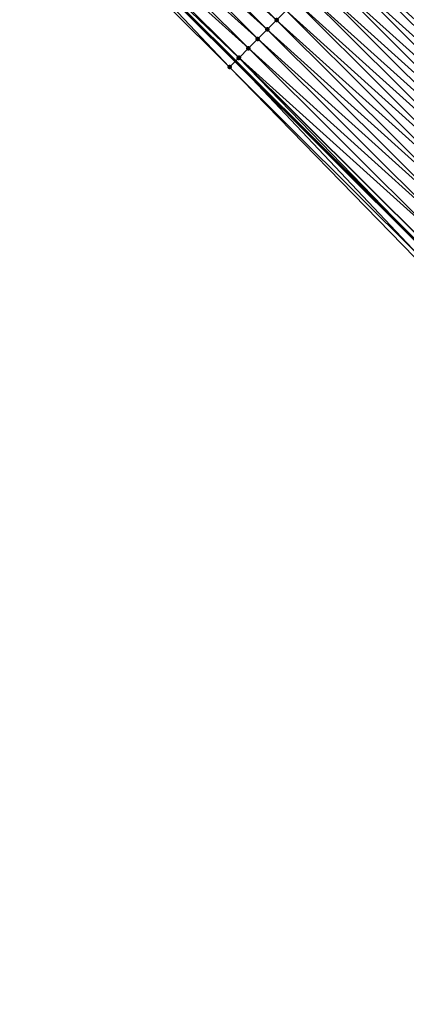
# Model space of a CAD drawing. Header units: feet. Extents: x 2017424 to 2024169, y 808042 to 818730.
# Tile 225 of 256: x 2019750 to 2019779, y 816579 to 816653. Entities that reach past the tile are written whole.
import ezdxf

# ---------------------------------------------------------------- set-up
doc = ezdxf.new("R2010")
doc.units = ezdxf.units.FT
doc.header["$MEASUREMENT"] = 0
for name, color, linetype, lineweight in [('EP_Travel Lane', 172, 'Continuous', 53), ('NB-Road Shots', 141, 'Continuous', 100), ('NB-Road X-Section', 40, 'Continuous', 13)]:
    doc.layers.add(name, color=color, linetype=linetype, lineweight=lineweight)
doc.layers.add('I-77-MM15-17_NB-Surface-BORDER', color=7, linetype='Continuous')
doc.layers.add('I-77-MM15-17_NB-Surface-TIN', color=7, linetype='Continuous')

msp = doc.modelspace()

# ---------------------------------------------------------------- linework, layer by layer
at = {"layer": 'EP_Travel Lane'}
msp.add_polyline3d([(2019667.541945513, 816748.3180010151, 255.877083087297), (2019681.687879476, 816734.179007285, 255.7842811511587), (2019695.851016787, 816720.057975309, 255.7113205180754), (2019710.014271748, 816705.9368260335, 255.6638098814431), (2019724.17742701, 816691.8157761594, 255.5947195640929), (2019738.340420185, 816677.6948878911, 255.4906079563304), (2019752.503323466, 816663.5740892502, 255.3670433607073), (2019766.666169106, 816649.4533480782, 255.2310279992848), (2019780.828951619, 816635.3326698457, 255.0813645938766), (2019794.991639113, 816621.2120863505, 254.9111474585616), (2019809.154391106, 816607.0914385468, 254.7548858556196), (2019823.281453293, 816592.9776846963, 254.6214567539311), (2019837.415080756, 816578.8274543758, 254.5139338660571)], dxfattribs=at)
at = {"layer": 'I-77-MM15-17_NB-Surface-BORDER', "color": 3, "linetype": 'Continuous', "lineweight": -3}
msp.add_polyline3d([(2019837.157207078, 816578.5699033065, 254.5113131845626), (2019823.014864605, 816592.7114189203, 254.620109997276), (2019808.717926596, 816606.6537166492, 254.750123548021), (2019794.430971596, 816620.6498137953, 254.9039315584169), (2019780.165992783, 816634.667891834, 255.0643258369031), (2019766.225482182, 816649.0114191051, 255.2232465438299), (2019752.062629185, 816663.132167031, 255.357734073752), (2019737.899725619, 816677.2529653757, 255.4813000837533), (2019723.205449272, 816690.8411103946, 255.5719963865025), (2019709.36221868, 816705.28292389, 255.6535184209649), (2019695.420621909, 816719.6263701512, 255.703421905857), (2019680.656079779, 816733.1445202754, 255.7421982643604), (2019667.533173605, 816748.3092055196, 255.8769205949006)], dxfattribs=at)
at = {"layer": 'I-77-MM15-17_NB-Surface-TIN', "color": 128, "linetype": 'Continuous', "lineweight": -3}
for points in [[(2019769.75548965, 816652.5524708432, 255.1671927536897), (2019755.592631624, 816666.6732237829, 255.3005943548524), (2019754.886623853, 816665.9650196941, 255.3104476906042)], [(2019769.75548965, 816652.5524708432, 255.1671927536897), (2019770.461488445, 816653.2606838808, 255.1553987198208), (2019755.592631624, 816666.6732237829, 255.3005943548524)], [(2019769.049485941, 816651.8442627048, 255.1779244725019), (2019754.886623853, 816665.9650196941, 255.3104476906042), (2019754.180636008, 816665.2567957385, 255.3246089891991)], [(2019769.049485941, 816651.8442627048, 255.1779244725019), (2019769.75548965, 816652.5524708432, 255.1671927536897), (2019754.886623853, 816665.9650196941, 255.3104476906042)], [(2019768.34350855, 816651.1360283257, 255.1943462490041), (2019754.180636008, 816665.2567957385, 255.3246089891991), (2019753.474675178, 816664.5485448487, 255.3446107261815)], [(2019768.34350855, 816651.1360283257, 255.1943462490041), (2019769.049485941, 816651.8442627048, 255.1779244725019), (2019754.180636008, 816665.2567957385, 255.3246089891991)], [(2019767.637534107, 816650.427791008, 255.2114052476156), (2019753.474675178, 816664.5485448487, 255.3446107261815), (2019752.768751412, 816663.840257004, 255.3726258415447)], [(2019767.637534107, 816650.427791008, 255.2114052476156), (2019768.34350855, 816651.1360283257, 255.1943462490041), (2019753.474675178, 816664.5485448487, 255.3446107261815)], [(2019766.225482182, 816649.0114191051, 255.2232465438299), (2019752.503323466, 816663.5740892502, 255.3670433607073), (2019752.062629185, 816663.132167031, 255.357734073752)], [(2019766.916868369, 816649.7047539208, 255.235454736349), (2019752.767693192, 816663.8391956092, 255.3726279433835), (2019752.503323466, 816663.5740892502, 255.3670433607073)], [(2019766.225482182, 816649.0114191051, 255.2232465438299), (2019766.666169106, 816649.4533480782, 255.2310279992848), (2019752.503323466, 816663.5740892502, 255.3670433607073)], [(2019766.916868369, 816649.7047539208, 255.235454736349), (2019752.503323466, 816663.5740892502, 255.3670433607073), (2019766.666169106, 816649.4533480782, 255.2310279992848)], [(2019766.931591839, 816649.7195216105, 255.2354204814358), (2019752.768751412, 816663.840257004, 255.3726258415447), (2019752.767693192, 816663.8391956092, 255.3726279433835)], [(2019766.916868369, 816649.7047539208, 255.235454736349), (2019766.931591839, 816649.7195216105, 255.2354204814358), (2019752.767693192, 816663.8391956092, 255.3726279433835)], [(2019766.931591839, 816649.7195216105, 255.2354204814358), (2019767.637534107, 816650.427791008, 255.2114052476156), (2019752.768751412, 816663.840257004, 255.3726258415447)], [(2019793.80183938, 816648.3471904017, 254.7624243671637), (2019779.639063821, 816662.46786112, 254.9136585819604), (2019778.933096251, 816661.75961695, 254.9322034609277)], [(2019792.389899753, 816646.9307065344, 254.7985447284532), (2019778.227117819, 816661.0513836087, 254.9484001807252), (2019777.521153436, 816660.3431362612, 254.9676340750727)], [(2019793.095873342, 816647.6389447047, 254.7813006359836), (2019778.933096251, 816661.75961695, 254.9322034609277), (2019778.227117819, 816661.0513836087, 254.9484001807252)], [(2019792.389899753, 816646.9307065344, 254.7985447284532), (2019793.095873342, 816647.6389447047, 254.7813006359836), (2019778.227117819, 816661.0513836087, 254.9484001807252)], [(2019793.095873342, 816647.6389447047, 254.7813006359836), (2019793.80183938, 816648.3471904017, 254.7624243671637), (2019778.933096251, 816661.75961695, 254.9322034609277)], [(2019791.683938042, 816646.2224565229, 254.8183565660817), (2019777.521153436, 816660.3431362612, 254.9676340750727), (2019776.815235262, 816659.6348428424, 254.996858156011)], [(2019791.683938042, 816646.2224565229, 254.8183565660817), (2019792.389899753, 816646.9307065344, 254.7985447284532), (2019777.521153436, 816660.3431362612, 254.9676340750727)], [(2019790.978009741, 816645.5141732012, 254.845391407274), (2019776.815235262, 816659.6348428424, 254.996858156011), (2019776.109295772, 816658.9265706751, 255.0214740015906)], [(2019790.978009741, 816645.5141732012, 254.845391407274), (2019791.683938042, 816646.2224565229, 254.8183565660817), (2019776.815235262, 816659.6348428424, 254.996858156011)], [(2019790.272065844, 816644.8059054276, 254.8690547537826), (2019776.109295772, 816658.9265706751, 255.0214740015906), (2019775.706610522, 816658.5226216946, 255.028285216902)], [(2019790.272065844, 816644.8059054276, 254.8690547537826), (2019790.978009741, 816645.5141732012, 254.845391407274), (2019776.109295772, 816658.9265706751, 255.0214740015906)], [(2019789.565986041, 816644.0977731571, 254.863335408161), (2019775.403209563, 816658.2184447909, 255.0143695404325), (2019774.697242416, 816657.5102001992, 255.0330058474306)], [(2019789.565986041, 816644.0977731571, 254.863335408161), (2019775.411286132, 816658.2265420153, 255.0147399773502), (2019775.403209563, 816658.2184447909, 255.0143695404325)], [(2019789.832139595, 816644.3645943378, 254.8769542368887), (2019775.706610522, 816658.5226216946, 255.028285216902), (2019775.411286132, 816658.2265420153, 255.0147399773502)], [(2019789.832139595, 816644.3645943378, 254.8769542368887), (2019775.411286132, 816658.2265420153, 255.0147399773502), (2019789.574062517, 816644.1058698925, 254.8637486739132)], [(2019789.565986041, 816644.0977731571, 254.863335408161), (2019789.574062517, 816644.1058698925, 254.8637486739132), (2019775.411286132, 816658.2265420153, 255.0147399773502)], [(2019789.832139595, 816644.3645943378, 254.8769542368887), (2019790.272065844, 816644.8059054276, 254.8690547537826), (2019775.706610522, 816658.5226216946, 255.028285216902)], [(2019788.859991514, 816643.3895558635, 254.8760525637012), (2019774.697242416, 816657.5102001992, 255.0330058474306), (2019773.991283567, 816656.8019473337, 255.0534362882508)], [(2019788.859991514, 816643.3895558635, 254.8760525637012), (2019789.565986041, 816644.0977731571, 254.863335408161), (2019774.697242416, 816657.5102001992, 255.0330058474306)], [(2019788.154037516, 816642.6812981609, 254.8975321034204), (2019773.991283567, 816656.8019473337, 255.0534362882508), (2019773.285317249, 816656.0937019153, 255.0722518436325)], [(2019788.154037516, 816642.6812981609, 254.8975321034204), (2019788.859991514, 816643.3895558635, 254.8760525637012), (2019773.991283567, 816656.8019473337, 255.0534362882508)], [(2019787.448073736, 816641.973050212, 254.9168966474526), (2019773.285317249, 816656.0937019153, 255.0722518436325), (2019772.579361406, 816655.3854460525, 255.093332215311)], [(2019787.448073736, 816641.973050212, 254.9168966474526), (2019788.154037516, 816642.6812981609, 254.8975321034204), (2019773.285317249, 816656.0937019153, 255.0722518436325)], [(2019786.742123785, 816641.2647884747, 254.9392511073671), (2019772.579361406, 816655.3854460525, 255.093332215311), (2019771.873407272, 816654.6771884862, 255.1147819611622)], [(2019786.742123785, 816641.2647884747, 254.9392511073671), (2019787.448073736, 816641.973050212, 254.9168966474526), (2019772.579361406, 816655.3854460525, 255.093332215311)], [(2019786.036169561, 816640.5565309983, 254.9606815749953), (2019771.873407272, 816654.6771884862, 255.1147819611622), (2019771.167470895, 816653.9689132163, 255.1400706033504)], [(2019786.036169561, 816640.5565309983, 254.9606815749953), (2019786.742123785, 816641.2647884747, 254.9392511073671), (2019771.873407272, 816654.6771884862, 255.1147819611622)], [(2019785.330227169, 816639.8482617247, 254.9846702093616), (2019771.167470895, 816653.9689132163, 255.1400706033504), (2019770.461488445, 816653.2606838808, 255.1553987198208)], [(2019785.330227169, 816639.8482617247, 254.9846702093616), (2019786.036169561, 816640.5565309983, 254.9606815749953), (2019771.167470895, 816653.9689132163, 255.1400706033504)], [(2019784.624253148, 816639.1400239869, 255.0018205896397), (2019770.461488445, 816653.2606838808, 255.1553987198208), (2019769.75548965, 816652.5524708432, 255.1671927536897)], [(2019784.624253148, 816639.1400239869, 255.0018205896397), (2019785.330227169, 816639.8482617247, 254.9846702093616), (2019770.461488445, 816653.2606838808, 255.1553987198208)], [(2019783.918250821, 816638.4318144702, 255.0128514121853), (2019769.75548965, 816652.5524708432, 255.1671927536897), (2019769.049485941, 816651.8442627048, 255.1779244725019)], [(2019783.918250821, 816638.4318144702, 255.0128514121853), (2019784.624253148, 816639.1400239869, 255.0018205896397), (2019769.75548965, 816652.5524708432, 255.1671927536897)], [(2019783.212258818, 816637.72359466, 255.0261143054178), (2019769.049485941, 816651.8442627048, 255.1779244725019), (2019768.34350855, 816651.1360283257, 255.1943462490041)], [(2019783.212258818, 816637.72359466, 255.0261143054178), (2019783.918250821, 816638.4318144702, 255.0128514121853), (2019769.049485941, 816651.8442627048, 255.1779244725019)], [(2019782.506279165, 816637.0153625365, 255.0420472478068), (2019768.34350855, 816651.1360283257, 255.1943462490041), (2019767.637534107, 816650.427791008, 255.2114052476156)], [(2019782.506279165, 816637.0153625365, 255.0420472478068), (2019783.212258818, 816637.72359466, 255.0261143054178), (2019768.34350855, 816651.1360283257, 255.1943462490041)], [(2019781.80030667, 816636.3071232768, 255.059527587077), (2019767.637534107, 816650.427791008, 255.2114052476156), (2019766.931591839, 816649.7195216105, 255.2354204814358)], [(2019781.80030667, 816636.3071232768, 255.059527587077), (2019782.506279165, 816637.0153625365, 255.0420472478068), (2019767.637534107, 816650.427791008, 255.2114052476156)], [(2019780.388265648, 816634.8907405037, 255.0737265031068), (2019766.666169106, 816649.4533480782, 255.2310279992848), (2019766.225482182, 816649.0114191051, 255.2232465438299)], [(2019766.916868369, 816649.7047539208, 255.235454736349), (2019766.666169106, 816649.4533480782, 255.2310279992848), (2019780.828951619, 816635.3326698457, 255.0813645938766)], [(2019780.388265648, 816634.8907405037, 255.0737265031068), (2019780.828951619, 816635.3326698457, 255.0813645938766), (2019766.666169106, 816649.4533480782, 255.2310279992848)], [(2019781.088534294, 816635.5929849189, 255.0858637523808), (2019766.931591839, 816649.7195216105, 255.2354204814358), (2019766.916868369, 816649.7047539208, 255.235454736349)], [(2019781.088534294, 816635.5929849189, 255.0858637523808), (2019766.916868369, 816649.7047539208, 255.235454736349), (2019780.828951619, 816635.3326698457, 255.0813645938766)], [(2019781.088534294, 816635.5929849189, 255.0858637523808), (2019781.094375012, 816635.5988433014, 255.085836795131), (2019766.931591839, 816649.7195216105, 255.2354204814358)], [(2019781.094375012, 816635.5988433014, 255.085836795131), (2019781.80030667, 816636.3071232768, 255.059527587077), (2019766.931591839, 816649.7195216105, 255.2354204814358)], [(2019780.165992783, 816634.667891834, 255.0643258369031), (2019780.388265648, 816634.8907405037, 255.0737265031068), (2019766.225482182, 816649.0114191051, 255.2232465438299)]]:
    msp.add_3dface(points, dxfattribs=at)
at = {"layer": 'NB-Road Shots', "lineweight": 100}
for p in [(2019769.75548965, 816652.5524708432, 255.1671927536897), (2019769.049485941, 816651.8442627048, 255.1779244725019), (2019768.34350855, 816651.1360283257, 255.1943462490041), (2019767.637534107, 816650.427791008, 255.2114052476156), (2019766.916868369, 816649.7047539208, 255.235454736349), (2019766.931591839, 816649.7195216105, 255.2354204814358), (2019766.225482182, 816649.0114191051, 255.2232465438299)]:
    msp.add_point(p, dxfattribs=at)
at = {"layer": 'NB-Road X-Section', "extrusion": (-0.7081435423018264, 0.7060382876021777, 0.006531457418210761), "elevation": -853697.2729604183, "flags": 128}
msp.add_lwpolyline([(-2004410.764771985, 5830.305021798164), (-2004409.764771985, 5830.37055392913), (-2004408.764771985, 5830.444002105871), (-2004407.764771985, 5830.527986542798), (-2004406.764771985, 5830.603685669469), (-2004405.764771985, 5830.709349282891), (-2004404.875728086, 5830.777058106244), (-2004404.764771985, 5830.778980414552), (-2004403.764771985, 5830.797944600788), (-2004402.764771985, 5830.811490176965), (-2004401.764771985, 5830.841067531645), (-2004400.764771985, 5830.876706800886), (-2004399.764771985, 5830.906507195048), (-2004398.764771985, 5830.925419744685), (-2004397.764771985, 5830.943965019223), (-2004396.764771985, 5830.960162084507), (-2004395.764771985, 5830.979396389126), (-2004394.764771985, 5831.008621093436), (-2004393.764771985, 5831.033237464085), (-2004393.194394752, 5831.040048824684), (-2004392.764771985, 5831.026132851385), (-2004391.764771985, 5831.04476955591), (-2004390.764771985, 5831.065200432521), (-2004389.764771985, 5831.084016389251), (-2004388.764771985, 5831.105097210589), (-2004387.764771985, 5831.126547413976), (-2004386.764771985, 5831.151836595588), (-2004385.764771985, 5831.167165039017), (-2004384.764771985, 5831.178959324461), (-2004383.764771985, 5831.18969127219), (-2004382.764771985, 5831.206113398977), (-2004381.764771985, 5831.223172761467), (-2004380.764771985, 5831.247188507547), (-2004380.743918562, 5831.247222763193), (-2004379.764771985, 5831.235014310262)], dxfattribs=at)

doc.saveas('drawing.dxf')
